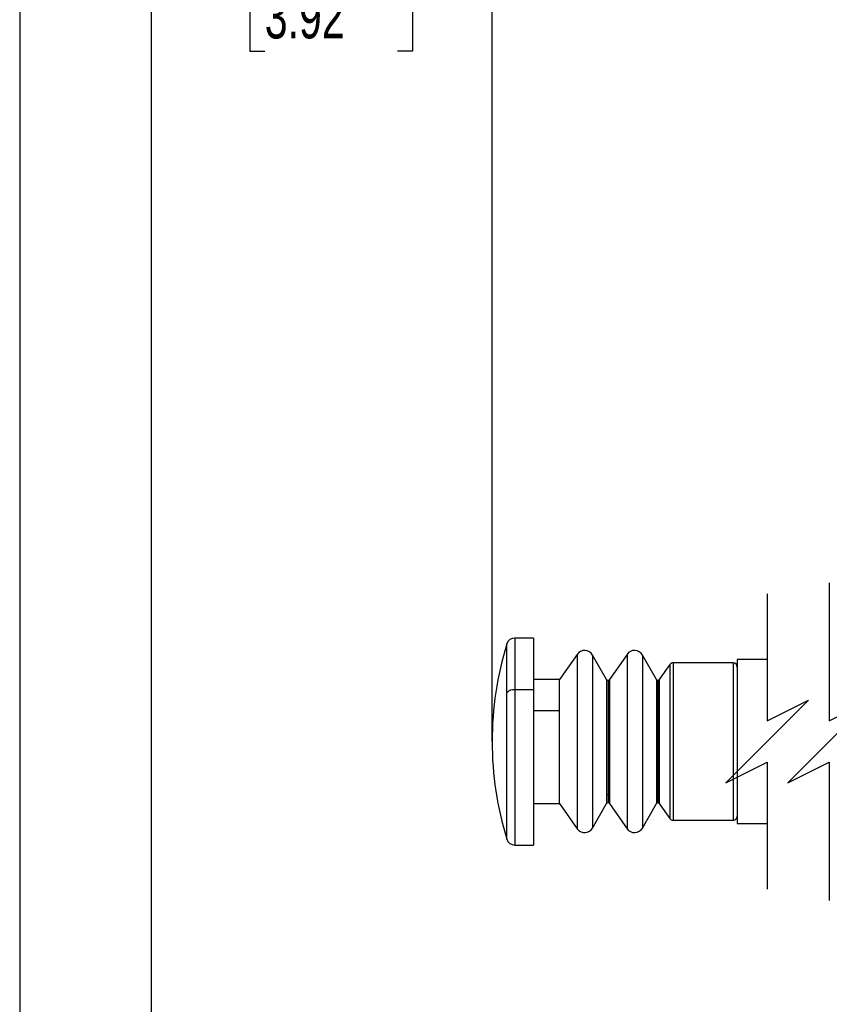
# Model space of a CAD drawing. Header units: millimetres. Extents: x 0 to 699, y 0 to 540.
# Tile 10 of 54: x 0 to 98, y 232 to 351. Entities that reach past the tile are written whole.
import ezdxf

# ---------------------------------------------------------------- set-up
doc = ezdxf.new("R2010")
doc.units = ezdxf.units.MM
doc.header["$LTSCALE"] = 2.5
doc.layers.add('DIMENSIONS', color=140, linetype='Continuous', lineweight=25)
doc.layers.add('TEXT', color=140, linetype='Continuous', lineweight=25)
doc.styles.add('SLDTEXTSTYLE0', font='TXT', dxfattribs={"width": 0.7})
doc.dimstyles.new('SLDDIMSTYLE1', dxfattribs={"dimtxt": 5.39502, "dimasz": 8.255, "dimexe": 0, "dimexo": 0.0625, "dimgap": 1.348755, "dimtad": 0, "dimtih": 1, "dimtoh": 1, "dimdec": 1, "dimrnd": 1e-09, "dimzin": 12, "dimdsep": 46, "dimtxsty": 'SLDTEXTSTYLE0', "dimsah": 1, "dimcen": 0.09, "dimadec": 0, "dimazin": 3, "dimtfac": 1, "dimtdec": 1, "dimtofl": 0, "dimtmove": 0, "dimatfit": 3, "dimfxl": 0, "dimfrac": 2, "dimtolj": 1, "dimtzin": 12, "dimarcsym": 0})

# ---------------------------------------------------------------- blocks, each defined once
blk = doc.blocks.new('SW_BROKEN_VIEW_0')
at = {"color": 0}
blk.add_line((0, 0), (0, 9.02), dxfattribs=at)
blk = doc.blocks.new('_D_9')
at = {"layer": 'DIMENSIONS'}
for p, q in [((57.05, 267.36), (57.05, 384.31)), ((202.12, 128.96), (202.12, 384.31)), ((82.22, 372.84), (85.75, 379.9)), ((85.75, 379.9), (87.52, 376.37)), ((57.05, 376.37), (80.46, 376.37)), ((80.46, 376.37), (82.22, 372.84)), ((87.52, 376.37), (110.15, 376.37)), ((117.46, 376.37), (115.65, 376.37)), ((115.65, 376.37), (115.65, 367.79)), ((133.5, 376.37), (135.31, 376.37)), ((135.31, 376.37), (135.31, 367.79)), ((202.12, 376.37), (140.81, 376.37)), ((115.65, 367.79), (117.46, 367.79)), ((135.31, 367.79), (133.5, 367.79))]:
    blk.add_line(p, q, dxfattribs=at)
for points in [[(57.05, 376.37), (65.31, 375.1), (65.31, 377.64)], [(202.12, 376.37), (193.87, 377.64), (193.87, 375.1)]]:
    blk.add_solid(points, dxfattribs=at)
at = {"layer": 'DIMENSIONS', "char_height": 5.292, "attachment_point": 1, "style": 'SLDTEXTSTYLE0'}
for s, insert in [('187.6', (115.22, 384.4)), ('7.39', (117.46, 374.62))]:
    blk.add_mtext(s, dxfattribs=dict(at, insert=insert))
blk = doc.blocks.new('_D_11')
at = {"layer": 'DIMENSIONS'}
for p, q in [((57.05, 267.36), (57.05, 364.1)), ((114.12, 326.46), (114.12, 364.1)), ((81.8, 352.64), (85.32, 359.69)), ((85.32, 359.69), (87.09, 356.17)), ((29.6, 356.17), (27.79, 356.17)), ((27.79, 356.17), (27.79, 347.59)), ((45.64, 356.17), (47.45, 356.17)), ((47.45, 356.17), (47.45, 347.59)), ((57.05, 356.17), (52.95, 356.17)), ((57.05, 356.17), (80.03, 356.17)), ((80.03, 356.17), (81.8, 352.64)), ((87.09, 356.17), (114.12, 356.17)), ((27.79, 347.59), (29.6, 347.59)), ((47.45, 347.59), (45.64, 347.59))]:
    blk.add_line(p, q, dxfattribs=at)
for points in [[(57.05, 356.17), (65.31, 354.9), (65.31, 357.44)], [(114.12, 356.17), (105.87, 357.44), (105.87, 354.9)]]:
    blk.add_solid(points, dxfattribs=at)
at = {"layer": 'DIMENSIONS', "char_height": 5.292, "attachment_point": 1, "style": 'SLDTEXTSTYLE0'}
for s, insert in [('99.6', (29.6, 364.2)), ('3.92', (29.6, 354.41))]:
    blk.add_mtext(s, dxfattribs=dict(at, insert=insert))

msp = doc.modelspace()

# ---------------------------------------------------------------- linework, layer by layer
at = {"color": 7, "linetype": 'Continuous'}
msp.add_line((0.006175, 539.756685), (0.006175, 0.006685), dxfattribs=at)
for p, q in [((58.828888, 270.081737), (58.828888, 275.978939)), ((62.05341, 276.684538), (59.784567, 276.684538)), ((59.784567, 276.684538), (59.784567, 270.434537)), ((62.05341, 276.684538), (62.05341, 270.434537)), ((67.322275, 274.715469), (65.199992, 271.684539)), ((67.322275, 274.715469), (67.322275, 255.064481)), ((70.879152, 271.684539), (69.175972, 274.634541)), ((69.175972, 274.634541), (69.175972, 255.134572)), ((73.348774, 274.715469), (71.216186, 271.669825)), ((73.348774, 274.715469), (73.348774, 255.064481)), ((76.905651, 271.684539), (75.202471, 274.634541)), ((75.202471, 274.634541), (75.202471, 255.134572)), ((86.153408, 273.68454), (78.913694, 273.68454)), ((78.913694, 273.68454), (78.913694, 255.957299)), ((86.153408, 273.68454), (86.153408, 255.957299)), ((90.27004, 274.084539), (86.653409, 274.084539)), ((86.653409, 274.084539), (86.653409, 264.184539)), ((78.504113, 273.471327), (77.242693, 271.669825)), ((78.504113, 273.471327), (78.504113, 256.141943)), ((65.199992, 271.684539), (62.05341, 271.684539)), ((65.199992, 267.934539), (65.199992, 271.684539)), ((70.879152, 271.684539), (70.879152, 257.689346)), ((71.052356, 271.584538), (71.052356, 257.775952)), ((71.216186, 271.669825), (71.216186, 257.702091)), ((76.905651, 271.684539), (76.905651, 257.689346)), ((77.078862, 271.584538), (77.078862, 257.775952)), ((77.242693, 271.669825), (77.242693, 257.702091)), ((58.828888, 253.970289), (58.828888, 270.081737)), ((62.05341, 270.434537), (59.784567, 270.434537)), ((59.784567, 270.434537), (59.784567, 251.68454)), ((62.05341, 270.434537), (62.05341, 251.68454)), ((62.05341, 267.934539), (65.199992, 267.934539)), ((65.199992, 256.684539), (65.199992, 267.934539)), ((86.653409, 264.184539), (86.653409, 254.284539)), ((70.879152, 257.689346), (70.879152, 256.684539)), ((71.052356, 257.775952), (71.052356, 256.784537)), ((71.216186, 257.702091), (71.216186, 256.699254)), ((76.905651, 257.689346), (76.905651, 256.684539)), ((77.078862, 257.775952), (77.078862, 256.784537)), ((77.242693, 257.702091), (77.242693, 256.699254)), ((62.05341, 256.684539), (65.199992, 256.684539)), ((65.199992, 256.684539), (67.322275, 253.653605)), ((69.175972, 253.734537), (70.879152, 256.684539)), ((71.216186, 256.699254), (73.348774, 253.653605)), ((75.202471, 253.734537), (76.905651, 256.684539)), ((77.242693, 256.699254), (78.504113, 254.897752)), ((78.504113, 256.141943), (78.504113, 254.897752)), ((78.913694, 255.957299), (78.913694, 254.684539)), ((86.153408, 255.957299), (86.153408, 254.684539)), ((67.322275, 255.064481), (67.322275, 253.653605)), ((69.175972, 255.134572), (69.175972, 253.734537)), ((73.348774, 255.064481), (73.348774, 253.653605)), ((75.202471, 255.134572), (75.202471, 253.734537)), ((78.913694, 254.684539), (86.153408, 254.684539)), ((58.828888, 252.39014), (58.828888, 253.970289)), ((86.653409, 254.284539), (90.27004, 254.284539)), ((59.784567, 251.68454), (62.05341, 251.68454))]:
    msp.add_line(p, q)
for centre, radius, start, end in [((97.115878, 264.184535), 40.062471, 162.87841902, 179.99999364), ((59.784563, 275.684549), 0.999989, 89.999766, 162.87887094), ((68.223345, 274.084539), 1.1, 30.00011641, 145.00025086), ((74.249844, 274.084539), 1.1, 30.00011641, 145.00025086), ((78.913701, 273.18452), 0.50002, 90.00076665, 144.9990161), ((86.153403, 273.184533), 0.500007, 0.00066747, 89.99933253), ((71.052368, 271.784555), 0.200017, 210.00224205, 269.9965073), ((71.052358, 271.784532), 0.199994, 269.99938099, 325.00164867), ((77.078867, 271.784555), 0.200017, 210.00224196, 269.9986418), ((77.078864, 271.784532), 0.199994, 269.99938099, 325.00164867), ((59.668758, 269.277454), 1.162864, 84.28447896, 136.239949), ((97.115829, 264.184536), 40.062422, 179.99999576, 197.12159158), ((71.047646, 257.568871), 0.207135, 88.69730929, 144.43476477), ((71.056105, 257.565642), 0.210343, 40.44325001, 91.02132711), ((77.074146, 257.56887), 0.207135, 88.69538074, 144.43472162), ((77.0826, 257.565616), 0.210369, 40.44655619, 91.01802092), ((71.052358, 256.584534), 0.200003, 90.0005769, 149.99882527), ((71.052355, 256.584534), 0.200003, 35.00106426, 89.99995618), ((77.078857, 256.584534), 0.200003, 89.99844254, 149.99882525), ((77.078862, 256.584534), 0.200003, 35.00106426, 89.99995618), ((78.913687, 255.184533), 0.499994, 214.99943649, 270.00078077), ((86.153409, 255.184539), 0.5, 269.99993872, 0.00006128), ((68.223343, 254.284542), 1.100002, 215.00004497, 329.99981761), ((74.249842, 254.284542), 1.100002, 215.00004497, 329.99981761), ((59.784563, 252.684529), 0.999989, 197.12112906, 270.000234)]:
    msp.add_arc(centre, radius, start, end)
at = {"layer": 'DIMENSIONS', "color": 140}
for p, q in [((97.770039, 283.372039), (97.770039, 266.684539)), ((90.270039, 282.022039), (90.270039, 266.684539)), ((90.270039, 266.684539), (95.270039, 269.184539)), ((95.270039, 269.184539), (90.270039, 264.184539)), ((97.770039, 266.684539), (102.770039, 269.184539)), ((102.770039, 269.184539), (97.770039, 264.184539)), ((90.270039, 264.184539), (85.270039, 259.184539)), ((97.770039, 264.184539), (92.770039, 259.184539)), ((85.270039, 259.184539), (90.270039, 261.684539)), ((90.270039, 261.684539), (90.270039, 246.347039)), ((92.770039, 259.184539), (97.770039, 261.684539)), ((97.770039, 261.684539), (97.770039, 244.997039))]:
    msp.add_line(p, q, dxfattribs=at)
at = {"layer": 'TEXT'}
msp.add_line((15.875, 523.875), (15.875, 15.875), dxfattribs=at)

# ---------------------------------------------------------------- block references
at = {"color": 7, "linetype": 'Continuous'}
msp.add_blockref('SW_BROKEN_VIEW_0', (57.053408, 264.184539), dxfattribs=at)

# ---------------------------------------------------------------- dimensions: what is measured, and where the dimension line sits
at = {"layer": 'DIMENSIONS'}
for base, p2, text, picture, middle in [((202.124041, 376.369021), (202.124041, 125.784539), '187.6', '_D_9', (125.480552, 376.369021)), ((114.124041, 356.167014), (114.124041, 323.284539), '99.6', '_D_11', (37.620884, 356.167014))]:
    dim = msp.add_linear_dim(base=base, p1=(57.053408, 264.184539), p2=p2, text=text, dimstyle='SLDDIMSTYLE1', dxfattribs=at)
    dim.commit()
    dim.dimension.update_dxf_attribs({"geometry": picture, "text_midpoint": middle, "dimtype": 160})

doc.saveas('drawing.dxf')
